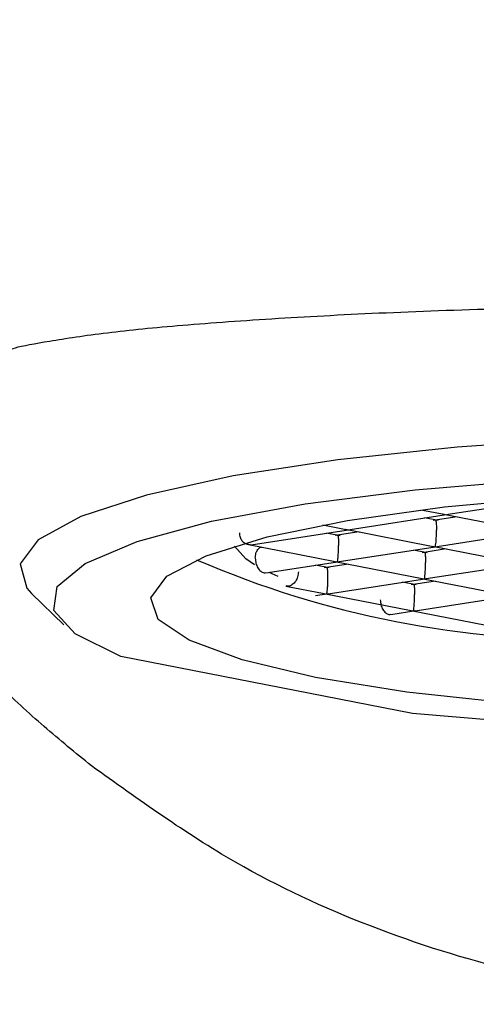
# Model space of a CAD drawing. Header units: millimetres. Extents: x 4212.574 to 4212.708, y 1662.257 to 1662.426.
# Tile 2 of 4: x 4212.66 to 4212.667, y 1662.32 to 1662.335. Entities that reach past the tile are written whole.
import ezdxf

# ---------------------------------------------------------------- set-up
doc = ezdxf.new("R2010")
doc.units = ezdxf.units.MM
doc.layers.add('SANINDUSA', color=3, linetype='Continuous')

msp = doc.modelspace()

# ---------------------------------------------------------------- linework, layer by layer
at = {"layer": 'SANINDUSA'}
for p, q in [((4212.666745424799, 1662.327575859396), (4212.668249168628, 1662.327807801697)), ((4212.665250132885, 1662.327345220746), (4212.666753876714, 1662.327577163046)), ((4212.666328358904, 1662.327646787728), (4212.666684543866, 1662.327577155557)), ((4212.666594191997, 1662.327479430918), (4212.666385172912, 1662.327520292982)), ((4212.666886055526, 1662.327537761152), (4212.666517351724, 1662.327480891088)), ((4212.666677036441, 1662.327578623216), (4212.668012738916, 1662.327317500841)), ((4212.663739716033, 1662.327112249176), (4212.665258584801, 1662.327346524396)), ((4212.664834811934, 1662.327415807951), (4212.665189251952, 1662.327346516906)), ((4212.665181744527, 1662.327347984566), (4212.666517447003, 1662.327086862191)), ((4212.665098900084, 1662.327248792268), (4212.664889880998, 1662.327289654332)), ((4212.665390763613, 1662.327307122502), (4212.66502205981, 1662.327250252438)), ((4212.666578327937, 1662.32708556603), (4212.668082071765, 1662.327317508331)), ((4212.663673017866, 1662.327119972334), (4212.66502215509, 1662.32685622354)), ((4212.663699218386, 1662.327117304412), (4212.663730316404, 1662.32712210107)), ((4212.663726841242, 1662.327111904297), (4212.663699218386, 1662.327117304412)), ((4212.663699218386, 1662.327117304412), (4212.663728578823, 1662.327115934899)), ((4212.665083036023, 1662.32685492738), (4212.666586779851, 1662.32708686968)), ((4212.666718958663, 1662.327047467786), (4212.666350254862, 1662.326990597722)), ((4212.666509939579, 1662.32708832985), (4212.667845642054, 1662.326827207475)), ((4212.666427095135, 1662.326989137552), (4212.66621807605, 1662.327029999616)), ((4212.663963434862, 1662.326682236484), (4212.665091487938, 1662.32685623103)), ((4212.664931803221, 1662.326758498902), (4212.664722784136, 1662.326799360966)), ((4212.665223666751, 1662.326816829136), (4212.664854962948, 1662.326759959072)), ((4212.665014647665, 1662.3268576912), (4212.66635035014, 1662.326596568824)), ((4212.666411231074, 1662.326595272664), (4212.667914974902, 1662.326827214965)), ((4212.66415325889, 1662.326628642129), (4212.664011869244, 1662.326689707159)), ((4212.664915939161, 1662.326364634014), (4212.666419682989, 1662.326596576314)), ((4212.666342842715, 1662.326598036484), (4212.667678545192, 1662.326336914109)), ((4212.664269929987, 1662.326480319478), (4212.664855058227, 1662.326365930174)), ((4212.666259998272, 1662.326498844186), (4212.666050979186, 1662.32653970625)), ((4212.666551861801, 1662.32655717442), (4212.666183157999, 1662.326500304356)), ((4212.660387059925, 1662.32636601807), (4212.660879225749, 1662.325888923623)), ((4212.664722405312, 1662.326334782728), (4212.664924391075, 1662.326365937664)), ((4212.664847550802, 1662.326367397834), (4212.666183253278, 1662.326106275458)), ((4212.666244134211, 1662.326104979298), (4212.66774787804, 1662.326336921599)), ((4212.665872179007, 1662.326047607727), (4212.666252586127, 1662.326106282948)), ((4212.666175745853, 1662.326107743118), (4212.667511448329, 1662.325846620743)), ((4212.666202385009, 1662.324537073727), (4212.661747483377, 1662.32540798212))]:
    msp.add_line(p, q, dxfattribs=at)
at = {"layer": 'SANINDUSA', "flags": 128}
for points in [[(4212.677238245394, 1662.328624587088), (4212.675225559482, 1662.328749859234), (4212.673116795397, 1662.328811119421), (4212.670978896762, 1662.328806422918), (4212.66887973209, 1662.328735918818), (4212.666885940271, 1662.328601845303), (4212.665060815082, 1662.328408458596), (4212.663462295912, 1662.328161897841), (4212.66214112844, 1662.327869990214), (4212.661139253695, 1662.327542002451), (4212.660488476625, 1662.327188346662), (4212.660209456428, 1662.326820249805), (4212.660311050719, 1662.326449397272), (4212.660387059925, 1662.32636601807)], [(4212.661747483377, 1662.32540798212), (4212.661051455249, 1662.325750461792), (4212.660724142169, 1662.326109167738), (4212.660776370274, 1662.326472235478), (4212.661206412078, 1662.326827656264), (4212.662000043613, 1662.327163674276), (4212.663131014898, 1662.327469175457), (4212.664561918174, 1662.327734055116), (4212.6662454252, 1662.327949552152), (4212.668125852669, 1662.328108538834), (4212.670141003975, 1662.328205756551), (4212.672224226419, 1662.328237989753), (4212.674306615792, 1662.328204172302), (4212.676319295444, 1662.328105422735), (4212.678195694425, 1662.327945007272)], [(4212.664722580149, 1662.325087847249), (4212.663600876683, 1662.325354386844), (4212.662789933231, 1662.325652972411), (4212.662319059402, 1662.325972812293), (4212.662205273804, 1662.32630234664), (4212.662452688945, 1662.326629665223), (4212.663052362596, 1662.326942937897), (4212.66398262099, 1662.32723084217), (4212.665209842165, 1662.327482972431), (4212.666689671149, 1662.327690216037), (4212.668368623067, 1662.327845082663), (4212.670186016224, 1662.327941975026), (4212.672076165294, 1662.327977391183), (4212.673970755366, 1662.327950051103), (4212.675801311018, 1662.327860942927), (4212.677501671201, 1662.327713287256), (4212.679010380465, 1662.327512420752), (4212.680272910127, 1662.327265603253), (4212.681243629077, 1662.326981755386)], [(4212.663792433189, 1662.326804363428), (4212.6636591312, 1662.32689489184), (4212.663482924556, 1662.327092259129)], [(4212.682650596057, 1662.327074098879), (4212.683346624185, 1662.326731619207), (4212.683673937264, 1662.326372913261), (4212.683621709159, 1662.326009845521), (4212.683191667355, 1662.325654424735), (4212.682398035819, 1662.325318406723), (4212.681267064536, 1662.325012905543), (4212.67983616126, 1662.324748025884), (4212.678152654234, 1662.324532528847), (4212.676272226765, 1662.324373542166), (4212.674257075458, 1662.324276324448), (4212.672173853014, 1662.324244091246), (4212.67009146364, 1662.324277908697), (4212.668078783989, 1662.324376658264), (4212.666202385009, 1662.324537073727)], [(4212.680920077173, 1662.325391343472), (4212.679836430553, 1662.325120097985), (4212.678476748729, 1662.32488936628), (4212.676890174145, 1662.324707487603), (4212.67513404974, 1662.324581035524), (4212.673271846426, 1662.32451458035), (4212.671370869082, 1662.324510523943), (4212.669499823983, 1662.324569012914), (4212.667726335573, 1662.324687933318), (4212.666114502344, 1662.324862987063), (4212.664722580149, 1662.325087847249)]]:
    msp.add_lwpolyline(points, dxfattribs=at)
at = {"layer": 'SANINDUSA'}
msp.add_arc((4212.668809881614, 1662.340544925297), 0.01488294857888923, 246.6321944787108, 271.1954869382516, dxfattribs=at)
for points, knots in [([(4212.661301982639, 1662.323737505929), (4212.66105800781, 1662.323935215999), (4212.660566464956, 1662.32433354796), (4212.659744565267, 1662.325092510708), (4212.658837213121, 1662.326032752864), (4212.657868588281, 1662.327188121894), (4212.656417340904, 1662.329162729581), (4212.654638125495, 1662.332238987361), (4212.652882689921, 1662.336377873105), (4212.651455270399, 1662.340809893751), (4212.650236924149, 1662.345713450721), (4212.649206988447, 1662.351296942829), (4212.648407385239, 1662.357383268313), (4212.647900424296, 1662.362986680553), (4212.647584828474, 1662.368010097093), (4212.6473949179, 1662.372474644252), (4212.64727909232, 1662.37693500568), (4212.64726008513, 1662.379838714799), (4212.647250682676, 1662.38127511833)], [0, 0, 0, 0, 0.0156924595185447, 0.03161603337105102, 0.05591339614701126, 0.0809877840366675, 0.1069149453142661, 0.1782048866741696, 0.2573105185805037, 0.3293523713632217, 0.4079262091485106, 0.5059336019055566, 0.6080827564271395, 0.7088779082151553, 0.7816102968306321, 0.8546569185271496, 0.9281018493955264, 1, 1, 1, 1]), ([(4212.65996204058, 1662.330039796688), (4212.659998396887, 1662.330065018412), (4212.660072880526, 1662.330116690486), (4212.660620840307, 1662.330216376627), (4212.661480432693, 1662.33034953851), (4212.662662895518, 1662.33046625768), (4212.664100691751, 1662.330568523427), (4212.665785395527, 1662.330658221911), (4212.66763484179, 1662.330722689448), (4212.669629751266, 1662.330754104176), (4212.671674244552, 1662.330756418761), (4212.673749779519, 1662.330757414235), (4212.675756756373, 1662.330743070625), (4212.677678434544, 1662.330695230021), (4212.679431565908, 1662.330618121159), (4212.680999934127, 1662.330522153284), (4212.682309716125, 1662.330414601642), (4212.683349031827, 1662.330290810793), (4212.684051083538, 1662.330161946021), (4212.684421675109, 1662.330094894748), (4212.684410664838, 1662.330045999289), (4212.684406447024, 1662.330027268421)], [0, 0, 0, 0, 0.05125571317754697, 0.1050082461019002, 0.1603479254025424, 0.2136854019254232, 0.2685725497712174, 0.3218310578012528, 0.3766481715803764, 0.4296744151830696, 0.4842489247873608, 0.5370450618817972, 0.5913866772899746, 0.6440041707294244, 0.6981241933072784, 0.7511318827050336, 0.8056693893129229, 0.8588301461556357, 0.9135182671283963, 0.966870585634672, 1, 1, 1, 1]), ([(4212.666552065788, 1662.327480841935), (4212.666554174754, 1662.327484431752), (4212.666557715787, 1662.327490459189), (4212.666563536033, 1662.327465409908), (4212.666565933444, 1662.327435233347), (4212.666567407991, 1662.327404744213), (4212.666568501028, 1662.327370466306), (4212.666568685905, 1662.327345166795), (4212.666568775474, 1662.327332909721)], [0, 0, 0, 0, 0.3296959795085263, 0.5535718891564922, 0.6801743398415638, 0.7951253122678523, 0.9007425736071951, 1, 1, 1, 1]), ([(4212.665056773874, 1662.327250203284), (4212.665058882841, 1662.327253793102), (4212.665062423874, 1662.327259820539), (4212.66506824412, 1662.327234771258), (4212.66507064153, 1662.327204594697), (4212.665072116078, 1662.327174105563), (4212.665073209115, 1662.327139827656), (4212.665073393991, 1662.327114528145), (4212.66507348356, 1662.327102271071)], [0, 0, 0, 0, 0.3296959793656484, 0.5535718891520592, 0.6801743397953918, 0.7951253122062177, 0.9007425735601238, 1, 1, 1, 1]), ([(4212.666552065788, 1662.327086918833), (4212.666554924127, 1662.32709790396), (4212.666559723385, 1662.327116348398), (4212.666563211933, 1662.32716871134), (4212.666566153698, 1662.327214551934), (4212.666567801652, 1662.327254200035), (4212.666568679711, 1662.327294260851), (4212.66656874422, 1662.327320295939), (4212.666568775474, 1662.327332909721)], [0, 0, 0, 0, 0.3296963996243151, 0.5535725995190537, 0.6801662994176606, 0.7951144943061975, 0.9007346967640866, 1, 1, 1, 1]), ([(4212.663802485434, 1662.326906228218), (4212.663804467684, 1662.326931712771), (4212.663808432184, 1662.326982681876), (4212.663839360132, 1662.327040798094), (4212.663873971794, 1662.327073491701), (4212.663898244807, 1662.327074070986), (4212.663905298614, 1662.327074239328)], [0, 0, 0, 0, 0.2932854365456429, 0.5865708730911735, 0.8798563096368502, 1, 1, 1, 1]), ([(4212.665056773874, 1662.326856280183), (4212.665059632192, 1662.326867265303), (4212.665064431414, 1662.32688570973), (4212.665067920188, 1662.326938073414), (4212.665070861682, 1662.326983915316), (4212.665072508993, 1662.327023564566), (4212.665073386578, 1662.327063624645), (4212.665073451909, 1662.327089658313), (4212.66507348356, 1662.327102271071)], [0, 0, 0, 0, 0.3296959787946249, 0.5535718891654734, 0.6801743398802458, 0.7951253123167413, 0.9007425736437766, 0.9999999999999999, 0.9999999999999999, 0.9999999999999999, 0.9999999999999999]), ([(4212.663802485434, 1662.326906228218), (4212.66380447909, 1662.326880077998), (4212.663808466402, 1662.326827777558), (4212.663839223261, 1662.326755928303), (4212.663882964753, 1662.326704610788), (4212.663928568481, 1662.326679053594), (4212.663955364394, 1662.32668432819), (4212.663965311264, 1662.326686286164)], [0, 0, 0, 0, 0.2178482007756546, 0.4356964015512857, 0.653544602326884, 0.8713928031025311, 1, 1, 1, 1]), ([(4212.666384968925, 1662.326990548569), (4212.666387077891, 1662.326994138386), (4212.666390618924, 1662.327000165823), (4212.666396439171, 1662.326975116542), (4212.666398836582, 1662.326944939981), (4212.666400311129, 1662.326914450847), (4212.666401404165, 1662.32688017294), (4212.666401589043, 1662.326854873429), (4212.666401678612, 1662.326842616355)], [0, 0, 0, 0, 0.329695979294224, 0.5535718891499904, 0.6801743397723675, 0.7951253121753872, 0.9007425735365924, 1, 1, 1, 1]), ([(4212.664889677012, 1662.326759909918), (4212.664891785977, 1662.326763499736), (4212.664895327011, 1662.326769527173), (4212.664901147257, 1662.326744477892), (4212.664903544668, 1662.326714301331), (4212.664905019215, 1662.326683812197), (4212.664906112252, 1662.32664953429), (4212.664906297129, 1662.326624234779), (4212.664906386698, 1662.326611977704)], [0, 0, 0, 0, 0.3296959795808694, 0.5535718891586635, 0.6801743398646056, 0.7951253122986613, 0.9007425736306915, 1, 1, 1, 1]), ([(4212.666384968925, 1662.326596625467), (4212.666387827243, 1662.326607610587), (4212.666392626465, 1662.326626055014), (4212.666396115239, 1662.326678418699), (4212.666399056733, 1662.3267242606), (4212.666400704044, 1662.32676390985), (4212.666401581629, 1662.326803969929), (4212.66640164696, 1662.326830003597), (4212.666401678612, 1662.326842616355)], [0, 0, 0, 0, 0.3296959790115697, 0.5535718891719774, 0.6801743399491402, 0.7951253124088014, 0.9007425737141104, 1, 1, 1, 1]), ([(4212.664459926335, 1662.326699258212), (4212.664457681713, 1662.326673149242), (4212.664453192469, 1662.3266209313), (4212.664418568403, 1662.326549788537), (4212.664369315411, 1662.326499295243), (4212.66431658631, 1662.32647449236), (4212.664285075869, 1662.326480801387), (4212.664272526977, 1662.326483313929)], [0, 0, 0, 0, 0.2145090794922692, 0.4290181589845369, 0.6435272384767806, 0.8580363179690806, 1, 1, 1, 1]), ([(4212.664906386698, 1662.326611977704), (4212.664906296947, 1662.326599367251), (4212.664906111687, 1662.326573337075), (4212.66490501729, 1662.326533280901), (4212.664903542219, 1662.326493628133), (4212.664901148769, 1662.326447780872), (4212.664895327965, 1662.326395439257), (4212.664891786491, 1662.326376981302), (4212.664889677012, 1662.326365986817)], [0, 0, 0, 0, 0.09924425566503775, 0.2048574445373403, 0.3198127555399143, 0.4464268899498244, 0.670264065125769, 0.9999999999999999, 0.9999999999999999, 0.9999999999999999, 0.9999999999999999]), ([(4212.666217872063, 1662.326500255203), (4212.666219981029, 1662.32650384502), (4212.666223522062, 1662.326509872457), (4212.666229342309, 1662.326484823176), (4212.666231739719, 1662.326454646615), (4212.666233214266, 1662.326424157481), (4212.666234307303, 1662.326389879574), (4212.66623449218, 1662.326364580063), (4212.666234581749, 1662.326352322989)], [0, 0, 0, 0, 0.3296959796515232, 0.5535718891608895, 0.680174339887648, 0.7951253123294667, 0.9007425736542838, 1, 1, 1, 1]), ([(4212.666217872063, 1662.326106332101), (4212.666220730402, 1662.326117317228), (4212.666225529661, 1662.326135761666), (4212.666229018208, 1662.326188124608), (4212.666231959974, 1662.326233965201), (4212.666233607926, 1662.326273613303), (4212.666234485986, 1662.326313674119), (4212.666234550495, 1662.326339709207), (4212.666234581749, 1662.326352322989)], [0, 0, 0, 0, 0.3296963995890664, 0.5535725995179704, 0.6801662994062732, 0.7951144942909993, 0.900734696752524, 0.9999999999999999, 0.9999999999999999, 0.9999999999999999, 0.9999999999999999]), ([(4212.665711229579, 1662.326271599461), (4212.665713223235, 1662.326245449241), (4212.665717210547, 1662.326193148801), (4212.665747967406, 1662.326121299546), (4212.665791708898, 1662.326069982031), (4212.665837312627, 1662.326044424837), (4212.665864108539, 1662.326049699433), (4212.665874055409, 1662.326051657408)], [0, 0, 0, 0, 0.2178482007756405, 0.435696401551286, 0.6535446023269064, 0.8713928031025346, 1, 1, 1, 1]), ([(4212.683096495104, 1662.323737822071), (4212.68244881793, 1662.323268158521), (4212.681190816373, 1662.322355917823), (4212.679094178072, 1662.321342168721), (4212.6769344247, 1662.320626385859), (4212.674664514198, 1662.320204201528), (4212.672335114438, 1662.320059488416), (4212.670003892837, 1662.320173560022), (4212.667722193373, 1662.32056216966), (4212.6655450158, 1662.321245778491), (4212.663350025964, 1662.322264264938), (4212.662019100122, 1662.323221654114), (4212.661301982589, 1662.323737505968)], [0, 0, 0, 0, 0.1033735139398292, 0.2007852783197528, 0.2986516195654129, 0.3942325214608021, 0.4942331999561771, 0.5943779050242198, 0.6899181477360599, 0.7882613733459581, 0.8859128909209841, 1, 1, 1, 1])]:
    msp.add_open_spline(points, degree=3, knots=knots, dxfattribs=at)
msp.add_open_spline([(4212.663699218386, 1662.327117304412), (4212.663681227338, 1662.327119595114), (4212.663645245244, 1662.327124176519), (4212.66360142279, 1662.32716361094), (4212.663571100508, 1662.327221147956), (4212.663567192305, 1662.327268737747), (4212.663565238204, 1662.327292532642)], degree=3, dxfattribs=at)

doc.saveas('drawing.dxf')
